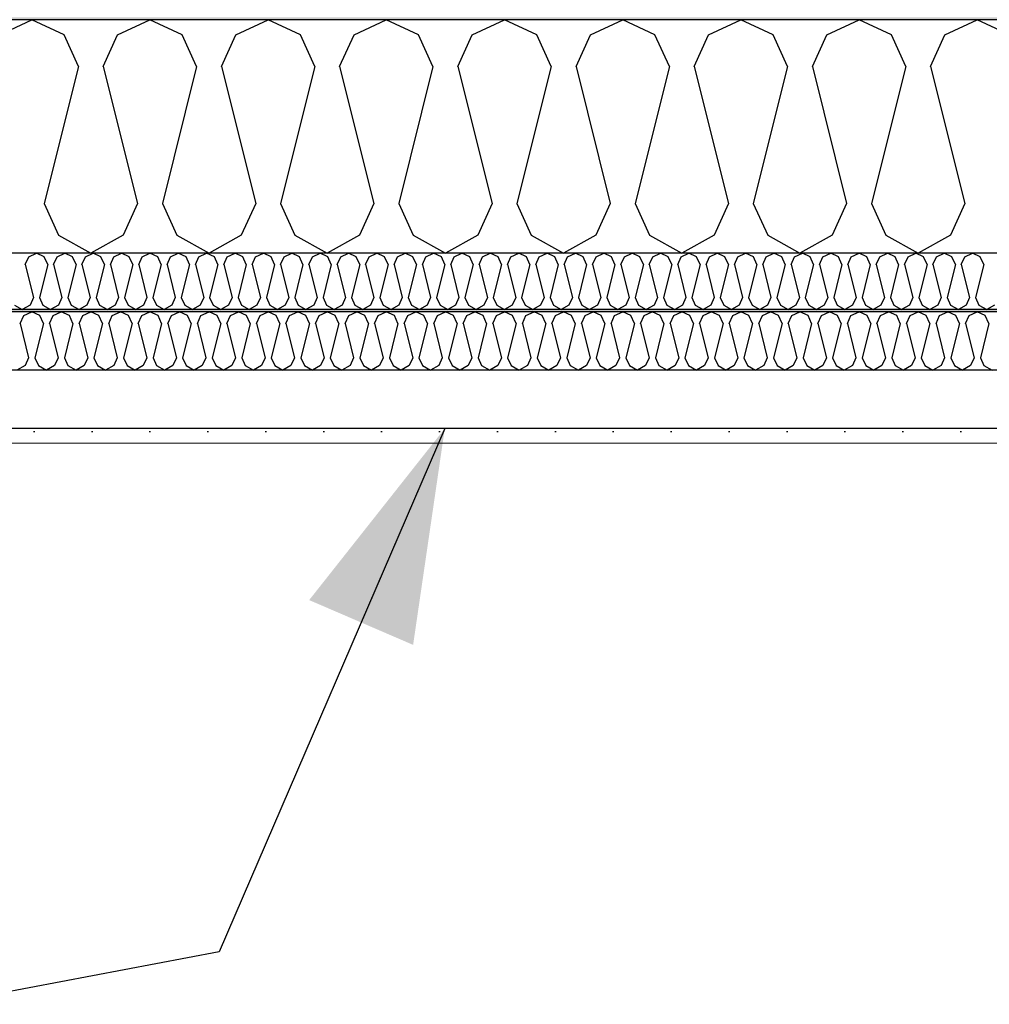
# Model space of a CAD drawing. Header units: millimetres. Extents: x -8544 to 51179, y -2070 to 23603.
# Tile 39 of 174: x -112 to 725, y 9205 to 10055. Entities that reach past the tile are written whole.
import ezdxf

# ---------------------------------------------------------------- set-up
doc = ezdxf.new("R2010")
doc.units = ezdxf.units.MM
doc.header["$LTSCALE"] = 0.5
doc.header["$MEASUREMENT"] = 0
doc.linetypes.add('PLINE', pattern=[0])
doc.layers.add('236- Innvendig kledning og overflate(Nye konstruksjoner)', color=7, linetype='Continuous', lineweight=0)
for name, color, linetype in [('256- Faste himlinger og overflatebehandling (Skravur)(Nye konstruksjoner)', 7, 'Continuous'), ('256- Faste himlinger og overflatebehandling(Nye konstruksjoner)', 7, 'Continuous'), ('261- Primærkonstruksjon (tak)', 7, 'Continuous'), ('261- Primærkonstruksjon (tak) (Skravur)', 7, 'Continuous'), ('262- Taktekking (Skravur)(Nye konstruksjoner)', 7, 'Continuous'), ('832- Tekst bygning(Nye konstruksjoner)', 7, 'Continuous')]:
    doc.layers.add(name, color=color, linetype=linetype)
doc.dimstyles.new('GENERATED_STYLE__2', dxfattribs={"dimtxt": 0.18, "dimasz": 182.4, "dimexe": 0.18, "dimexo": 0.0625, "dimgap": 0, "dimtad": 0, "dimtih": 1, "dimtoh": 1, "dimdec": 4, "dimzin": 0, "dimdsep": 46, "dimcen": 0.09, "dimadec": 0, "dimazin": 0, "dimtfac": 1, "dimtdec": 4, "dimtmove": 0, "dimatfit": 3, "dimldrblk": 'ARROWHEAD_5', "dimfxl": 1, "dimtolj": 1, "dimtzin": 0, "dimarcsym": 0})

# ---------------------------------------------------------------- blocks, each defined once
blk = doc.blocks.new('*X7')
at = {"layer": '261- Primærkonstruksjon (tak) (Skravur)', "linetype": 'PLINE'}
for p, q in [((-129.91, 10042.09), (-102.04, 10055.27)), ((-74.18, 10042.09), (-102.04, 10055.27)), ((-27.87, 10042.09), (0, 10055.27)), ((27.87, 10042.09), (0, 10055.27)), ((74.18, 10042.09), (102.04, 10055.27)), ((129.91, 10042.09), (102.04, 10055.27)), ((176.22, 10042.09), (204.09, 10055.27)), ((231.96, 10042.09), (204.09, 10055.27)), ((278.27, 10042.09), (306.13, 10055.27)), ((334, 10042.09), (306.13, 10055.27)), ((380.31, 10042.09), (408.18, 10055.27)), ((436.05, 10042.09), (408.18, 10055.27)), ((482.36, 10042.09), (510.22, 10055.27)), ((538.09, 10042.09), (510.22, 10055.27)), ((584.4, 10042.09), (612.27, 10055.27)), ((640.14, 10042.09), (612.27, 10055.27)), ((686.45, 10042.09), (714.31, 10055.27)), ((742.18, 10042.09), (714.31, 10055.27)), ((-61.74, 10014.76), (-74.18, 10042.09)), ((-40.3, 10014.76), (-27.87, 10042.09)), ((40.3, 10014.76), (27.87, 10042.09)), ((61.74, 10014.76), (74.18, 10042.09)), ((142.35, 10014.76), (129.91, 10042.09)), ((163.79, 10014.76), (176.22, 10042.09)), ((244.39, 10014.76), (231.96, 10042.09)), ((265.83, 10014.76), (278.27, 10042.09)), ((346.44, 10014.76), (334, 10042.09)), ((367.88, 10014.76), (380.31, 10042.09)), ((448.48, 10014.76), (436.05, 10042.09)), ((469.92, 10014.76), (482.36, 10042.09)), ((550.53, 10014.76), (538.09, 10042.09)), ((571.97, 10014.76), (584.4, 10042.09)), ((652.57, 10014.76), (640.14, 10042.09)), ((674.01, 10014.76), (686.45, 10042.09)), ((-61.74, 10014.76), (-91.33, 9896.43)), ((-40.3, 10014.76), (-10.72, 9896.43)), ((40.3, 10014.76), (10.72, 9896.43)), ((61.74, 10014.76), (91.33, 9896.43)), ((142.35, 10014.76), (112.76, 9896.43)), ((163.79, 10014.76), (193.37, 9896.43)), ((244.39, 10014.76), (214.81, 9896.43)), ((265.83, 10014.76), (295.42, 9896.43)), ((346.44, 10014.76), (316.85, 9896.43)), ((367.88, 10014.76), (397.46, 9896.43)), ((448.48, 10014.76), (418.9, 9896.43)), ((469.92, 10014.76), (499.51, 9896.43)), ((550.53, 10014.76), (520.94, 9896.43)), ((571.97, 10014.76), (601.55, 9896.43)), ((652.57, 10014.76), (622.99, 9896.43)), ((674.01, 10014.76), (703.6, 9896.43)), ((-91.33, 9896.43), (-78.89, 9869.1)), ((-10.72, 9896.43), (-23.16, 9869.1)), ((10.72, 9896.43), (23.16, 9869.1)), ((91.33, 9896.43), (78.89, 9869.1)), ((112.76, 9896.43), (125.2, 9869.1)), ((193.37, 9896.43), (180.93, 9869.1)), ((214.81, 9896.43), (227.25, 9869.1)), ((295.42, 9896.43), (282.98, 9869.1)), ((316.85, 9896.43), (329.29, 9869.1)), ((397.46, 9896.43), (385.02, 9869.1)), ((418.9, 9896.43), (431.34, 9869.1)), ((499.51, 9896.43), (487.07, 9869.1)), ((520.94, 9896.43), (533.38, 9869.1)), ((601.55, 9896.43), (589.11, 9869.1)), ((622.99, 9896.43), (635.43, 9869.1)), ((703.6, 9896.43), (691.16, 9869.1)), ((-78.89, 9869.1), (-51.02, 9853.55)), ((-23.16, 9869.1), (-51.02, 9853.55)), ((23.16, 9869.1), (51.02, 9853.55)), ((78.89, 9869.1), (51.02, 9853.55)), ((125.2, 9869.1), (153.07, 9853.55)), ((180.93, 9869.1), (153.07, 9853.55)), ((227.25, 9869.1), (255.11, 9853.55)), ((282.98, 9869.1), (255.11, 9853.55)), ((329.29, 9869.1), (357.16, 9853.55)), ((385.02, 9869.1), (357.16, 9853.55)), ((431.34, 9869.1), (459.2, 9853.55)), ((487.07, 9869.1), (459.2, 9853.55)), ((533.38, 9869.1), (561.25, 9853.55)), ((589.11, 9869.1), (561.25, 9853.55)), ((635.43, 9869.1), (663.29, 9853.55)), ((691.16, 9869.1), (663.29, 9853.55))]:
    blk.add_line(p, q, dxfattribs=at)
blk = doc.blocks.new('*X59')
at = {"layer": '256- Faste himlinger og overflatebehandling (Skravur)(Nye konstruksjoner)', "linetype": 'PLINE'}
for p, q in [((-107.64, 9843.83), (-104.65, 9850.38)), ((-104.65, 9850.38), (-97.96, 9853.55)), ((-91.28, 9850.38), (-97.96, 9853.55)), ((-88.29, 9843.83), (-91.28, 9850.38)), ((-83.15, 9843.83), (-80.16, 9850.38)), ((-80.16, 9850.38), (-73.47, 9853.55)), ((-66.78, 9850.38), (-73.47, 9853.55)), ((-63.8, 9843.83), (-66.78, 9850.38)), ((-58.65, 9843.83), (-55.67, 9850.38)), ((-55.67, 9850.38), (-48.98, 9853.55)), ((-42.29, 9850.38), (-48.98, 9853.55)), ((-39.31, 9843.83), (-42.29, 9850.38)), ((-34.16, 9843.83), (-31.18, 9850.38)), ((-31.18, 9850.38), (-24.49, 9853.55)), ((-17.8, 9850.38), (-24.49, 9853.55)), ((-14.82, 9843.83), (-17.8, 9850.38)), ((-9.67, 9843.83), (-6.69, 9850.38)), ((-6.69, 9850.38), (0, 9853.55)), ((6.69, 9850.38), (0, 9853.55)), ((9.67, 9843.83), (6.69, 9850.38)), ((14.82, 9843.83), (17.8, 9850.38)), ((17.8, 9850.38), (24.49, 9853.55)), ((31.18, 9850.38), (24.49, 9853.55)), ((34.16, 9843.83), (31.18, 9850.38)), ((39.31, 9843.83), (42.29, 9850.38)), ((42.29, 9850.38), (48.98, 9853.55)), ((55.67, 9850.38), (48.98, 9853.55)), ((58.65, 9843.83), (55.67, 9850.38)), ((63.8, 9843.83), (66.78, 9850.38)), ((66.78, 9850.38), (73.47, 9853.55)), ((80.16, 9850.38), (73.47, 9853.55)), ((83.15, 9843.83), (80.16, 9850.38)), ((88.29, 9843.83), (91.28, 9850.38)), ((91.28, 9850.38), (97.96, 9853.55)), ((104.65, 9850.38), (97.96, 9853.55)), ((107.64, 9843.83), (104.65, 9850.38)), ((112.78, 9843.83), (115.77, 9850.38)), ((115.77, 9850.38), (122.45, 9853.55)), ((129.14, 9850.38), (122.45, 9853.55)), ((132.13, 9843.83), (129.14, 9850.38)), ((137.27, 9843.83), (140.26, 9850.38)), ((140.26, 9850.38), (146.94, 9853.55)), ((153.63, 9850.38), (146.94, 9853.55)), ((156.62, 9843.83), (153.63, 9850.38)), ((161.76, 9843.83), (164.75, 9850.38)), ((164.75, 9850.38), (171.44, 9853.55)), ((178.12, 9850.38), (171.44, 9853.55)), ((181.11, 9843.83), (178.12, 9850.38)), ((186.25, 9843.83), (189.24, 9850.38)), ((189.24, 9850.38), (195.93, 9853.55)), ((202.61, 9850.38), (195.93, 9853.55)), ((205.6, 9843.83), (202.61, 9850.38)), ((210.74, 9843.83), (213.73, 9850.38)), ((213.73, 9850.38), (220.42, 9853.55)), ((227.11, 9850.38), (220.42, 9853.55)), ((230.09, 9843.83), (227.11, 9850.38)), ((235.24, 9843.83), (238.22, 9850.38)), ((238.22, 9850.38), (244.91, 9853.55)), ((251.6, 9850.38), (244.91, 9853.55)), ((254.58, 9843.83), (251.6, 9850.38)), ((259.73, 9843.83), (262.71, 9850.38)), ((262.71, 9850.38), (269.4, 9853.55)), ((276.09, 9850.38), (269.4, 9853.55)), ((279.07, 9843.83), (276.09, 9850.38)), ((284.22, 9843.83), (287.2, 9850.38)), ((287.2, 9850.38), (293.89, 9853.55)), ((300.58, 9850.38), (293.89, 9853.55)), ((303.56, 9843.83), (300.58, 9850.38)), ((308.71, 9843.83), (311.69, 9850.38)), ((311.69, 9850.38), (318.38, 9853.55)), ((325.07, 9850.38), (318.38, 9853.55)), ((328.05, 9843.83), (325.07, 9850.38)), ((333.2, 9843.83), (336.18, 9850.38)), ((336.18, 9850.38), (342.87, 9853.55)), ((349.56, 9850.38), (342.87, 9853.55)), ((352.54, 9843.83), (349.56, 9850.38)), ((357.69, 9843.83), (360.67, 9850.38)), ((360.67, 9850.38), (367.36, 9853.55)), ((374.05, 9850.38), (367.36, 9853.55)), ((377.03, 9843.83), (374.05, 9850.38)), ((382.18, 9843.83), (385.16, 9850.38)), ((385.16, 9850.38), (391.85, 9853.55)), ((398.54, 9850.38), (391.85, 9853.55)), ((401.53, 9843.83), (398.54, 9850.38)), ((406.67, 9843.83), (409.66, 9850.38)), ((409.66, 9850.38), (416.34, 9853.55)), ((423.03, 9850.38), (416.34, 9853.55)), ((426.02, 9843.83), (423.03, 9850.38)), ((431.16, 9843.83), (434.15, 9850.38)), ((434.15, 9850.38), (440.83, 9853.55)), ((447.52, 9850.38), (440.83, 9853.55)), ((450.51, 9843.83), (447.52, 9850.38)), ((455.65, 9843.83), (458.64, 9850.38)), ((458.64, 9850.38), (465.33, 9853.55)), ((472.01, 9850.38), (465.33, 9853.55)), ((475, 9843.83), (472.01, 9850.38)), ((480.14, 9843.83), (483.13, 9850.38)), ((483.13, 9850.38), (489.82, 9853.55)), ((496.5, 9850.38), (489.82, 9853.55)), ((499.49, 9843.83), (496.5, 9850.38)), ((504.63, 9843.83), (507.62, 9850.38)), ((507.62, 9850.38), (514.31, 9853.55)), ((520.99, 9850.38), (514.31, 9853.55)), ((523.98, 9843.83), (520.99, 9850.38)), ((529.12, 9843.83), (532.11, 9850.38)), ((532.11, 9850.38), (538.8, 9853.55)), ((545.49, 9850.38), (538.8, 9853.55)), ((548.47, 9843.83), (545.49, 9850.38)), ((553.62, 9843.83), (556.6, 9850.38)), ((556.6, 9850.38), (563.29, 9853.55)), ((569.98, 9850.38), (563.29, 9853.55)), ((572.96, 9843.83), (569.98, 9850.38)), ((578.11, 9843.83), (581.09, 9850.38)), ((581.09, 9850.38), (587.78, 9853.55)), ((594.47, 9850.38), (587.78, 9853.55)), ((597.45, 9843.83), (594.47, 9850.38)), ((602.6, 9843.83), (605.58, 9850.38)), ((605.58, 9850.38), (612.27, 9853.55)), ((618.96, 9850.38), (612.27, 9853.55)), ((621.94, 9843.83), (618.96, 9850.38)), ((627.09, 9843.83), (630.07, 9850.38)), ((630.07, 9850.38), (636.76, 9853.55)), ((643.45, 9850.38), (636.76, 9853.55)), ((646.43, 9843.83), (643.45, 9850.38)), ((651.58, 9843.83), (654.56, 9850.38)), ((654.56, 9850.38), (661.25, 9853.55)), ((667.94, 9850.38), (661.25, 9853.55)), ((670.92, 9843.83), (667.94, 9850.38)), ((676.07, 9843.83), (679.05, 9850.38)), ((679.05, 9850.38), (685.74, 9853.55)), ((692.43, 9850.38), (685.74, 9853.55)), ((695.41, 9843.83), (692.43, 9850.38)), ((700.56, 9843.83), (703.54, 9850.38)), ((703.54, 9850.38), (710.23, 9853.55)), ((716.92, 9850.38), (710.23, 9853.55)), ((719.91, 9843.83), (716.92, 9850.38)), ((-107.64, 9843.83), (-100.54, 9815.43)), ((-88.29, 9843.83), (-95.39, 9815.43)), ((-83.15, 9843.83), (-76.05, 9815.43)), ((-63.8, 9843.83), (-70.9, 9815.43)), ((-58.65, 9843.83), (-51.55, 9815.43)), ((-39.31, 9843.83), (-46.41, 9815.43)), ((-34.16, 9843.83), (-27.06, 9815.43)), ((-14.82, 9843.83), (-21.92, 9815.43)), ((-9.67, 9843.83), (-2.57, 9815.43)), ((9.67, 9843.83), (2.57, 9815.43)), ((14.82, 9843.83), (21.92, 9815.43)), ((34.16, 9843.83), (27.06, 9815.43)), ((39.31, 9843.83), (46.41, 9815.43)), ((58.65, 9843.83), (51.55, 9815.43)), ((63.8, 9843.83), (70.9, 9815.43)), ((83.15, 9843.83), (76.05, 9815.43)), ((88.29, 9843.83), (95.39, 9815.43)), ((107.64, 9843.83), (100.54, 9815.43)), ((112.78, 9843.83), (119.88, 9815.43)), ((132.13, 9843.83), (125.03, 9815.43)), ((137.27, 9843.83), (144.37, 9815.43)), ((156.62, 9843.83), (149.52, 9815.43)), ((161.76, 9843.83), (168.86, 9815.43)), ((181.11, 9843.83), (174.01, 9815.43)), ((186.25, 9843.83), (193.35, 9815.43)), ((205.6, 9843.83), (198.5, 9815.43)), ((210.74, 9843.83), (217.84, 9815.43)), ((230.09, 9843.83), (222.99, 9815.43)), ((235.24, 9843.83), (242.34, 9815.43)), ((254.58, 9843.83), (247.48, 9815.43)), ((259.73, 9843.83), (266.83, 9815.43)), ((279.07, 9843.83), (271.97, 9815.43)), ((284.22, 9843.83), (291.32, 9815.43)), ((303.56, 9843.83), (296.46, 9815.43)), ((308.71, 9843.83), (315.81, 9815.43)), ((328.05, 9843.83), (320.95, 9815.43)), ((333.2, 9843.83), (340.3, 9815.43)), ((352.54, 9843.83), (345.44, 9815.43)), ((357.69, 9843.83), (364.79, 9815.43)), ((377.03, 9843.83), (369.93, 9815.43)), ((382.18, 9843.83), (389.28, 9815.43)), ((401.53, 9843.83), (394.43, 9815.43)), ((406.67, 9843.83), (413.77, 9815.43)), ((426.02, 9843.83), (418.92, 9815.43)), ((431.16, 9843.83), (438.26, 9815.43)), ((450.51, 9843.83), (443.41, 9815.43)), ((455.65, 9843.83), (462.75, 9815.43)), ((475, 9843.83), (467.9, 9815.43)), ((480.14, 9843.83), (487.24, 9815.43)), ((499.49, 9843.83), (492.39, 9815.43)), ((504.63, 9843.83), (511.73, 9815.43)), ((523.98, 9843.83), (516.88, 9815.43)), ((529.12, 9843.83), (536.22, 9815.43)), ((548.47, 9843.83), (541.37, 9815.43)), ((553.62, 9843.83), (560.72, 9815.43)), ((572.96, 9843.83), (565.86, 9815.43)), ((578.11, 9843.83), (585.21, 9815.43)), ((597.45, 9843.83), (590.35, 9815.43)), ((602.6, 9843.83), (609.7, 9815.43)), ((621.94, 9843.83), (614.84, 9815.43)), ((627.09, 9843.83), (634.19, 9815.43)), ((646.43, 9843.83), (639.33, 9815.43)), ((651.58, 9843.83), (658.68, 9815.43)), ((670.92, 9843.83), (663.82, 9815.43)), ((676.07, 9843.83), (683.17, 9815.43)), ((695.41, 9843.83), (688.31, 9815.43)), ((700.56, 9843.83), (707.66, 9815.43)), ((719.91, 9843.83), (712.81, 9815.43)), ((-100.54, 9815.43), (-103.52, 9808.87)), ((-95.39, 9815.43), (-92.41, 9808.87)), ((-76.05, 9815.43), (-79.03, 9808.87)), ((-70.9, 9815.43), (-67.92, 9808.87)), ((-51.55, 9815.43), (-54.54, 9808.87)), ((-46.41, 9815.43), (-43.42, 9808.87)), ((-27.06, 9815.43), (-30.05, 9808.87)), ((-21.92, 9815.43), (-18.93, 9808.87)), ((-2.57, 9815.43), (-5.56, 9808.87)), ((2.57, 9815.43), (5.56, 9808.87)), ((21.92, 9815.43), (18.93, 9808.87)), ((27.06, 9815.43), (30.05, 9808.87)), ((46.41, 9815.43), (43.42, 9808.87)), ((51.55, 9815.43), (54.54, 9808.87)), ((70.9, 9815.43), (67.92, 9808.87)), ((76.05, 9815.43), (79.03, 9808.87)), ((95.39, 9815.43), (92.41, 9808.87)), ((100.54, 9815.43), (103.52, 9808.87)), ((119.88, 9815.43), (116.9, 9808.87)), ((125.03, 9815.43), (128.01, 9808.87)), ((144.37, 9815.43), (141.39, 9808.87)), ((149.52, 9815.43), (152.5, 9808.87)), ((168.86, 9815.43), (165.88, 9808.87)), ((174.01, 9815.43), (176.99, 9808.87)), ((193.35, 9815.43), (190.37, 9808.87)), ((198.5, 9815.43), (201.48, 9808.87)), ((217.84, 9815.43), (214.86, 9808.87)), ((222.99, 9815.43), (225.97, 9808.87)), ((242.34, 9815.43), (239.35, 9808.87)), ((247.48, 9815.43), (250.47, 9808.87)), ((266.83, 9815.43), (263.84, 9808.87)), ((271.97, 9815.43), (274.96, 9808.87)), ((291.32, 9815.43), (288.33, 9808.87)), ((296.46, 9815.43), (299.45, 9808.87)), ((315.81, 9815.43), (312.82, 9808.87)), ((320.95, 9815.43), (323.94, 9808.87)), ((340.3, 9815.43), (337.31, 9808.87)), ((345.44, 9815.43), (348.43, 9808.87)), ((364.79, 9815.43), (361.8, 9808.87)), ((369.93, 9815.43), (372.92, 9808.87)), ((389.28, 9815.43), (386.3, 9808.87)), ((394.43, 9815.43), (397.41, 9808.87)), ((413.77, 9815.43), (410.79, 9808.87)), ((418.92, 9815.43), (421.9, 9808.87)), ((438.26, 9815.43), (435.28, 9808.87)), ((443.41, 9815.43), (446.39, 9808.87)), ((462.75, 9815.43), (459.77, 9808.87)), ((467.9, 9815.43), (470.88, 9808.87)), ((487.24, 9815.43), (484.26, 9808.87)), ((492.39, 9815.43), (495.37, 9808.87)), ((511.73, 9815.43), (508.75, 9808.87)), ((516.88, 9815.43), (519.86, 9808.87)), ((536.22, 9815.43), (533.24, 9808.87)), ((541.37, 9815.43), (544.35, 9808.87)), ((560.72, 9815.43), (557.73, 9808.87)), ((565.86, 9815.43), (568.85, 9808.87)), ((585.21, 9815.43), (582.22, 9808.87)), ((590.35, 9815.43), (593.34, 9808.87)), ((609.7, 9815.43), (606.71, 9808.87)), ((614.84, 9815.43), (617.83, 9808.87)), ((634.19, 9815.43), (631.2, 9808.87)), ((639.33, 9815.43), (642.32, 9808.87)), ((658.68, 9815.43), (655.69, 9808.87)), ((663.82, 9815.43), (666.81, 9808.87)), ((683.17, 9815.43), (680.19, 9808.87)), ((688.31, 9815.43), (691.3, 9808.87)), ((707.66, 9815.43), (704.68, 9808.87)), ((712.81, 9815.43), (715.79, 9808.87)), ((-116.9, 9808.87), (-110.21, 9805.13)), ((-103.52, 9808.87), (-110.21, 9805.13)), ((-92.41, 9808.87), (-85.72, 9805.13)), ((-79.03, 9808.87), (-85.72, 9805.13)), ((-67.92, 9808.87), (-61.23, 9805.13)), ((-54.54, 9808.87), (-61.23, 9805.13)), ((-43.42, 9808.87), (-36.74, 9805.13)), ((-30.05, 9808.87), (-36.74, 9805.13)), ((-18.93, 9808.87), (-12.25, 9805.13)), ((-5.56, 9808.87), (-12.25, 9805.13)), ((5.56, 9808.87), (12.25, 9805.13)), ((18.93, 9808.87), (12.25, 9805.13)), ((30.05, 9808.87), (36.74, 9805.13)), ((43.42, 9808.87), (36.74, 9805.13)), ((54.54, 9808.87), (61.23, 9805.13)), ((67.92, 9808.87), (61.23, 9805.13)), ((79.03, 9808.87), (85.72, 9805.13)), ((92.41, 9808.87), (85.72, 9805.13)), ((103.52, 9808.87), (110.21, 9805.13)), ((116.9, 9808.87), (110.21, 9805.13)), ((128.01, 9808.87), (134.7, 9805.13)), ((141.39, 9808.87), (134.7, 9805.13)), ((152.5, 9808.87), (159.19, 9805.13)), ((165.88, 9808.87), (159.19, 9805.13)), ((176.99, 9808.87), (183.68, 9805.13)), ((190.37, 9808.87), (183.68, 9805.13)), ((201.48, 9808.87), (208.17, 9805.13)), ((214.86, 9808.87), (208.17, 9805.13)), ((225.97, 9808.87), (232.66, 9805.13)), ((239.35, 9808.87), (232.66, 9805.13)), ((250.47, 9808.87), (257.15, 9805.13)), ((263.84, 9808.87), (257.15, 9805.13)), ((274.96, 9808.87), (281.64, 9805.13)), ((288.33, 9808.87), (281.64, 9805.13)), ((299.45, 9808.87), (306.13, 9805.13)), ((312.82, 9808.87), (306.13, 9805.13)), ((323.94, 9808.87), (330.63, 9805.13)), ((337.31, 9808.87), (330.63, 9805.13)), ((348.43, 9808.87), (355.12, 9805.13)), ((361.8, 9808.87), (355.12, 9805.13)), ((372.92, 9808.87), (379.61, 9805.13)), ((386.3, 9808.87), (379.61, 9805.13)), ((397.41, 9808.87), (404.1, 9805.13)), ((410.79, 9808.87), (404.1, 9805.13)), ((421.9, 9808.87), (428.59, 9805.13)), ((435.28, 9808.87), (428.59, 9805.13)), ((446.39, 9808.87), (453.08, 9805.13)), ((459.77, 9808.87), (453.08, 9805.13)), ((470.88, 9808.87), (477.57, 9805.13)), ((484.26, 9808.87), (477.57, 9805.13)), ((495.37, 9808.87), (502.06, 9805.13)), ((508.75, 9808.87), (502.06, 9805.13)), ((519.86, 9808.87), (526.55, 9805.13)), ((533.24, 9808.87), (526.55, 9805.13)), ((544.35, 9808.87), (551.04, 9805.13)), ((557.73, 9808.87), (551.04, 9805.13)), ((568.85, 9808.87), (575.53, 9805.13)), ((582.22, 9808.87), (575.53, 9805.13)), ((593.34, 9808.87), (600.02, 9805.13)), ((606.71, 9808.87), (600.02, 9805.13)), ((617.83, 9808.87), (624.52, 9805.13)), ((631.2, 9808.87), (624.52, 9805.13)), ((642.32, 9808.87), (649.01, 9805.13)), ((655.69, 9808.87), (649.01, 9805.13)), ((666.81, 9808.87), (673.5, 9805.13)), ((680.19, 9808.87), (673.5, 9805.13)), ((691.3, 9808.87), (697.99, 9805.13)), ((704.68, 9808.87), (697.99, 9805.13)), ((715.79, 9808.87), (722.48, 9805.13)), ((729.17, 9808.87), (722.48, 9805.13))]:
    blk.add_line(p, q, dxfattribs=at)
blk = doc.blocks.new('*X60')
at = {"layer": '256- Faste himlinger og overflatebehandling (Skravur)(Nye konstruksjoner)', "linetype": 'PLINE'}
for p, q in [((-112.12, 9792.99), (-109.01, 9799.82)), ((-109.01, 9799.82), (-102.04, 9803.12)), ((-95.08, 9799.82), (-102.04, 9803.12)), ((-91.97, 9792.99), (-95.08, 9799.82)), ((-86.61, 9792.99), (-83.5, 9799.82)), ((-83.5, 9799.82), (-76.53, 9803.12)), ((-69.57, 9799.82), (-76.53, 9803.12)), ((-66.46, 9792.99), (-69.57, 9799.82)), ((-61.1, 9792.99), (-57.99, 9799.82)), ((-57.99, 9799.82), (-51.02, 9803.12)), ((-44.06, 9799.82), (-51.02, 9803.12)), ((-40.95, 9792.99), (-44.06, 9799.82)), ((-35.59, 9792.99), (-32.48, 9799.82)), ((-32.48, 9799.82), (-25.51, 9803.12)), ((-18.54, 9799.82), (-25.51, 9803.12)), ((-15.44, 9792.99), (-18.54, 9799.82)), ((-10.08, 9792.99), (-6.97, 9799.82)), ((-6.97, 9799.82), (0, 9803.12)), ((6.97, 9799.82), (0, 9803.12)), ((10.08, 9792.99), (6.97, 9799.82)), ((15.44, 9792.99), (18.54, 9799.82)), ((18.54, 9799.82), (25.51, 9803.12)), ((32.48, 9799.82), (25.51, 9803.12)), ((35.59, 9792.99), (32.48, 9799.82)), ((40.95, 9792.99), (44.06, 9799.82)), ((44.06, 9799.82), (51.02, 9803.12)), ((57.99, 9799.82), (51.02, 9803.12)), ((61.1, 9792.99), (57.99, 9799.82)), ((66.46, 9792.99), (69.57, 9799.82)), ((69.57, 9799.82), (76.53, 9803.12)), ((83.5, 9799.82), (76.53, 9803.12)), ((86.61, 9792.99), (83.5, 9799.82)), ((91.97, 9792.99), (95.08, 9799.82)), ((95.08, 9799.82), (102.04, 9803.12)), ((109.01, 9799.82), (102.04, 9803.12)), ((112.12, 9792.99), (109.01, 9799.82)), ((117.48, 9792.99), (120.59, 9799.82)), ((120.59, 9799.82), (127.56, 9803.12)), ((134.52, 9799.82), (127.56, 9803.12)), ((137.63, 9792.99), (134.52, 9799.82)), ((142.99, 9792.99), (146.1, 9799.82)), ((146.1, 9799.82), (153.07, 9803.12)), ((160.03, 9799.82), (153.07, 9803.12)), ((163.14, 9792.99), (160.03, 9799.82)), ((168.5, 9792.99), (171.61, 9799.82)), ((171.61, 9799.82), (178.58, 9803.12)), ((185.55, 9799.82), (178.58, 9803.12)), ((188.65, 9792.99), (185.55, 9799.82)), ((194.01, 9792.99), (197.12, 9799.82)), ((197.12, 9799.82), (204.09, 9803.12)), ((211.06, 9799.82), (204.09, 9803.12)), ((214.17, 9792.99), (211.06, 9799.82)), ((219.53, 9792.99), (222.63, 9799.82)), ((222.63, 9799.82), (229.6, 9803.12)), ((236.57, 9799.82), (229.6, 9803.12)), ((239.68, 9792.99), (236.57, 9799.82)), ((245.04, 9792.99), (248.15, 9799.82)), ((248.15, 9799.82), (255.11, 9803.12)), ((262.08, 9799.82), (255.11, 9803.12)), ((265.19, 9792.99), (262.08, 9799.82)), ((270.55, 9792.99), (273.66, 9799.82)), ((273.66, 9799.82), (280.62, 9803.12)), ((287.59, 9799.82), (280.62, 9803.12)), ((290.7, 9792.99), (287.59, 9799.82)), ((296.06, 9792.99), (299.17, 9799.82)), ((299.17, 9799.82), (306.13, 9803.12)), ((313.1, 9799.82), (306.13, 9803.12)), ((316.21, 9792.99), (313.1, 9799.82)), ((321.57, 9792.99), (324.68, 9799.82)), ((324.68, 9799.82), (331.65, 9803.12)), ((338.61, 9799.82), (331.65, 9803.12)), ((341.72, 9792.99), (338.61, 9799.82)), ((347.08, 9792.99), (350.19, 9799.82)), ((350.19, 9799.82), (357.16, 9803.12)), ((364.12, 9799.82), (357.16, 9803.12)), ((367.23, 9792.99), (364.12, 9799.82)), ((372.59, 9792.99), (375.7, 9799.82)), ((375.7, 9799.82), (382.67, 9803.12)), ((389.64, 9799.82), (382.67, 9803.12)), ((392.74, 9792.99), (389.64, 9799.82)), ((398.1, 9792.99), (401.21, 9799.82)), ((401.21, 9799.82), (408.18, 9803.12)), ((415.15, 9799.82), (408.18, 9803.12)), ((418.26, 9792.99), (415.15, 9799.82)), ((423.62, 9792.99), (426.72, 9799.82)), ((426.72, 9799.82), (433.69, 9803.12)), ((440.66, 9799.82), (433.69, 9803.12)), ((443.77, 9792.99), (440.66, 9799.82)), ((449.13, 9792.99), (452.24, 9799.82)), ((452.24, 9799.82), (459.2, 9803.12)), ((466.17, 9799.82), (459.2, 9803.12)), ((469.28, 9792.99), (466.17, 9799.82)), ((474.64, 9792.99), (477.75, 9799.82)), ((477.75, 9799.82), (484.71, 9803.12)), ((491.68, 9799.82), (484.71, 9803.12)), ((494.79, 9792.99), (491.68, 9799.82)), ((500.15, 9792.99), (503.26, 9799.82)), ((503.26, 9799.82), (510.22, 9803.12)), ((517.19, 9799.82), (510.22, 9803.12)), ((520.3, 9792.99), (517.19, 9799.82)), ((525.66, 9792.99), (528.77, 9799.82)), ((528.77, 9799.82), (535.74, 9803.12)), ((542.7, 9799.82), (535.74, 9803.12)), ((545.81, 9792.99), (542.7, 9799.82)), ((551.17, 9792.99), (554.28, 9799.82)), ((554.28, 9799.82), (561.25, 9803.12)), ((568.21, 9799.82), (561.25, 9803.12)), ((571.32, 9792.99), (568.21, 9799.82)), ((576.68, 9792.99), (579.79, 9799.82)), ((579.79, 9799.82), (586.76, 9803.12)), ((593.73, 9799.82), (586.76, 9803.12)), ((596.83, 9792.99), (593.73, 9799.82)), ((602.19, 9792.99), (605.3, 9799.82)), ((605.3, 9799.82), (612.27, 9803.12)), ((619.24, 9799.82), (612.27, 9803.12)), ((622.35, 9792.99), (619.24, 9799.82)), ((627.71, 9792.99), (630.81, 9799.82)), ((630.81, 9799.82), (637.78, 9803.12)), ((644.75, 9799.82), (637.78, 9803.12)), ((647.86, 9792.99), (644.75, 9799.82)), ((653.22, 9792.99), (656.33, 9799.82)), ((656.33, 9799.82), (663.29, 9803.12)), ((670.26, 9799.82), (663.29, 9803.12)), ((673.37, 9792.99), (670.26, 9799.82)), ((678.73, 9792.99), (681.84, 9799.82)), ((681.84, 9799.82), (688.8, 9803.12)), ((695.77, 9799.82), (688.8, 9803.12)), ((698.88, 9792.99), (695.77, 9799.82)), ((704.24, 9792.99), (707.35, 9799.82)), ((707.35, 9799.82), (714.31, 9803.12)), ((721.28, 9799.82), (714.31, 9803.12)), ((724.39, 9792.99), (721.28, 9799.82)), ((-112.12, 9792.99), (-104.72, 9763.41)), ((-91.97, 9792.99), (-99.37, 9763.41)), ((-86.61, 9792.99), (-79.21, 9763.41)), ((-66.46, 9792.99), (-73.85, 9763.41)), ((-61.1, 9792.99), (-53.7, 9763.41)), ((-40.95, 9792.99), (-48.34, 9763.41)), ((-35.59, 9792.99), (-28.19, 9763.41)), ((-15.44, 9792.99), (-22.83, 9763.41)), ((-10.08, 9792.99), (-2.68, 9763.41)), ((10.08, 9792.99), (2.68, 9763.41)), ((15.44, 9792.99), (22.83, 9763.41)), ((35.59, 9792.99), (28.19, 9763.41)), ((40.95, 9792.99), (48.34, 9763.41)), ((61.1, 9792.99), (53.7, 9763.41)), ((66.46, 9792.99), (73.85, 9763.41)), ((86.61, 9792.99), (79.21, 9763.41)), ((91.97, 9792.99), (99.37, 9763.41)), ((112.12, 9792.99), (104.72, 9763.41)), ((117.48, 9792.99), (124.88, 9763.41)), ((137.63, 9792.99), (130.24, 9763.41)), ((142.99, 9792.99), (150.39, 9763.41)), ((163.14, 9792.99), (155.75, 9763.41)), ((168.5, 9792.99), (175.9, 9763.41)), ((188.65, 9792.99), (181.26, 9763.41)), ((194.01, 9792.99), (201.41, 9763.41)), ((214.17, 9792.99), (206.77, 9763.41)), ((219.53, 9792.99), (226.92, 9763.41)), ((239.68, 9792.99), (232.28, 9763.41)), ((245.04, 9792.99), (252.43, 9763.41)), ((265.19, 9792.99), (257.79, 9763.41)), ((270.55, 9792.99), (277.94, 9763.41)), ((290.7, 9792.99), (283.3, 9763.41)), ((296.06, 9792.99), (303.46, 9763.41)), ((316.21, 9792.99), (308.81, 9763.41)), ((321.57, 9792.99), (328.97, 9763.41)), ((341.72, 9792.99), (334.33, 9763.41)), ((347.08, 9792.99), (354.48, 9763.41)), ((367.23, 9792.99), (359.84, 9763.41)), ((372.59, 9792.99), (379.99, 9763.41)), ((392.74, 9792.99), (385.35, 9763.41)), ((398.1, 9792.99), (405.5, 9763.41)), ((418.26, 9792.99), (410.86, 9763.41)), ((423.62, 9792.99), (431.01, 9763.41)), ((443.77, 9792.99), (436.37, 9763.41)), ((449.13, 9792.99), (456.52, 9763.41)), ((469.28, 9792.99), (461.88, 9763.41)), ((474.64, 9792.99), (482.03, 9763.41)), ((494.79, 9792.99), (487.39, 9763.41)), ((500.15, 9792.99), (507.54, 9763.41)), ((520.3, 9792.99), (512.9, 9763.41)), ((525.66, 9792.99), (533.06, 9763.41)), ((545.81, 9792.99), (538.42, 9763.41)), ((551.17, 9792.99), (558.57, 9763.41)), ((571.32, 9792.99), (563.93, 9763.41)), ((576.68, 9792.99), (584.08, 9763.41)), ((596.83, 9792.99), (589.44, 9763.41)), ((602.19, 9792.99), (609.59, 9763.41)), ((622.35, 9792.99), (614.95, 9763.41)), ((627.71, 9792.99), (635.1, 9763.41)), ((647.86, 9792.99), (640.46, 9763.41)), ((653.22, 9792.99), (660.61, 9763.41)), ((673.37, 9792.99), (665.97, 9763.41)), ((678.73, 9792.99), (686.12, 9763.41)), ((698.88, 9792.99), (691.48, 9763.41)), ((704.24, 9792.99), (711.63, 9763.41)), ((724.39, 9792.99), (716.99, 9763.41)), ((-104.72, 9763.41), (-107.83, 9756.57)), ((-99.37, 9763.41), (-96.26, 9756.57)), ((-79.21, 9763.41), (-82.32, 9756.57)), ((-73.85, 9763.41), (-70.74, 9756.57)), ((-53.7, 9763.41), (-56.81, 9756.57)), ((-48.34, 9763.41), (-45.23, 9756.57)), ((-28.19, 9763.41), (-31.3, 9756.57)), ((-22.83, 9763.41), (-19.72, 9756.57)), ((-2.68, 9763.41), (-5.79, 9756.57)), ((2.68, 9763.41), (5.79, 9756.57)), ((22.83, 9763.41), (19.72, 9756.57)), ((28.19, 9763.41), (31.3, 9756.57)), ((48.34, 9763.41), (45.23, 9756.57)), ((53.7, 9763.41), (56.81, 9756.57)), ((73.85, 9763.41), (70.74, 9756.57)), ((79.21, 9763.41), (82.32, 9756.57)), ((99.37, 9763.41), (96.26, 9756.57)), ((104.72, 9763.41), (107.83, 9756.57)), ((124.88, 9763.41), (121.77, 9756.57)), ((130.24, 9763.41), (133.35, 9756.57)), ((150.39, 9763.41), (147.28, 9756.57)), ((155.75, 9763.41), (158.86, 9756.57)), ((175.9, 9763.41), (172.79, 9756.57)), ((181.26, 9763.41), (184.37, 9756.57)), ((201.41, 9763.41), (198.3, 9756.57)), ((206.77, 9763.41), (209.88, 9756.57)), ((226.92, 9763.41), (223.81, 9756.57)), ((232.28, 9763.41), (235.39, 9756.57)), ((252.43, 9763.41), (249.32, 9756.57)), ((257.79, 9763.41), (260.9, 9756.57)), ((277.94, 9763.41), (274.83, 9756.57)), ((283.3, 9763.41), (286.41, 9756.57)), ((303.46, 9763.41), (300.35, 9756.57)), ((308.81, 9763.41), (311.92, 9756.57)), ((328.97, 9763.41), (325.86, 9756.57)), ((334.33, 9763.41), (337.43, 9756.57)), ((354.48, 9763.41), (351.37, 9756.57)), ((359.84, 9763.41), (362.95, 9756.57)), ((379.99, 9763.41), (376.88, 9756.57)), ((385.35, 9763.41), (388.46, 9756.57)), ((405.5, 9763.41), (402.39, 9756.57)), ((410.86, 9763.41), (413.97, 9756.57)), ((431.01, 9763.41), (427.9, 9756.57)), ((436.37, 9763.41), (439.48, 9756.57)), ((456.52, 9763.41), (453.41, 9756.57)), ((461.88, 9763.41), (464.99, 9756.57)), ((482.03, 9763.41), (478.92, 9756.57)), ((487.39, 9763.41), (490.5, 9756.57)), ((507.54, 9763.41), (504.44, 9756.57)), ((512.9, 9763.41), (516.01, 9756.57)), ((533.06, 9763.41), (529.95, 9756.57)), ((538.42, 9763.41), (541.52, 9756.57)), ((558.57, 9763.41), (555.46, 9756.57)), ((563.93, 9763.41), (567.04, 9756.57)), ((584.08, 9763.41), (580.97, 9756.57)), ((589.44, 9763.41), (592.55, 9756.57)), ((609.59, 9763.41), (606.48, 9756.57)), ((614.95, 9763.41), (618.06, 9756.57)), ((635.1, 9763.41), (631.99, 9756.57)), ((640.46, 9763.41), (643.57, 9756.57)), ((660.61, 9763.41), (657.5, 9756.57)), ((665.97, 9763.41), (669.08, 9756.57)), ((686.12, 9763.41), (683.01, 9756.57)), ((691.48, 9763.41), (694.59, 9756.57)), ((711.63, 9763.41), (708.53, 9756.57)), ((716.99, 9763.41), (720.1, 9756.57)), ((-107.83, 9756.57), (-114.8, 9752.69)), ((-96.26, 9756.57), (-89.29, 9752.69)), ((-82.32, 9756.57), (-89.29, 9752.69)), ((-70.74, 9756.57), (-63.78, 9752.69)), ((-56.81, 9756.57), (-63.78, 9752.69)), ((-45.23, 9756.57), (-38.27, 9752.69)), ((-31.3, 9756.57), (-38.27, 9752.69)), ((-19.72, 9756.57), (-12.76, 9752.69)), ((-5.79, 9756.57), (-12.76, 9752.69)), ((5.79, 9756.57), (12.76, 9752.69)), ((19.72, 9756.57), (12.76, 9752.69)), ((31.3, 9756.57), (38.27, 9752.69)), ((45.23, 9756.57), (38.27, 9752.69)), ((56.81, 9756.57), (63.78, 9752.69)), ((70.74, 9756.57), (63.78, 9752.69)), ((82.32, 9756.57), (89.29, 9752.69)), ((96.26, 9756.57), (89.29, 9752.69)), ((107.83, 9756.57), (114.8, 9752.69)), ((121.77, 9756.57), (114.8, 9752.69)), ((133.35, 9756.57), (140.31, 9752.69)), ((147.28, 9756.57), (140.31, 9752.69)), ((158.86, 9756.57), (165.82, 9752.69)), ((172.79, 9756.57), (165.82, 9752.69)), ((184.37, 9756.57), (191.33, 9752.69)), ((198.3, 9756.57), (191.33, 9752.69)), ((209.88, 9756.57), (216.85, 9752.69)), ((223.81, 9756.57), (216.85, 9752.69)), ((235.39, 9756.57), (242.36, 9752.69)), ((249.32, 9756.57), (242.36, 9752.69)), ((260.9, 9756.57), (267.87, 9752.69)), ((274.83, 9756.57), (267.87, 9752.69)), ((286.41, 9756.57), (293.38, 9752.69)), ((300.35, 9756.57), (293.38, 9752.69)), ((311.92, 9756.57), (318.89, 9752.69)), ((325.86, 9756.57), (318.89, 9752.69)), ((337.43, 9756.57), (344.4, 9752.69)), ((351.37, 9756.57), (344.4, 9752.69)), ((362.95, 9756.57), (369.91, 9752.69)), ((376.88, 9756.57), (369.91, 9752.69)), ((388.46, 9756.57), (395.42, 9752.69)), ((402.39, 9756.57), (395.42, 9752.69)), ((413.97, 9756.57), (420.94, 9752.69)), ((427.9, 9756.57), (420.94, 9752.69)), ((439.48, 9756.57), (446.45, 9752.69)), ((453.41, 9756.57), (446.45, 9752.69)), ((464.99, 9756.57), (471.96, 9752.69)), ((478.92, 9756.57), (471.96, 9752.69)), ((490.5, 9756.57), (497.47, 9752.69)), ((504.44, 9756.57), (497.47, 9752.69)), ((516.01, 9756.57), (522.98, 9752.69)), ((529.95, 9756.57), (522.98, 9752.69)), ((541.52, 9756.57), (548.49, 9752.69)), ((555.46, 9756.57), (548.49, 9752.69)), ((567.04, 9756.57), (574, 9752.69)), ((580.97, 9756.57), (574, 9752.69)), ((592.55, 9756.57), (599.51, 9752.69)), ((606.48, 9756.57), (599.51, 9752.69)), ((618.06, 9756.57), (625.03, 9752.69)), ((631.99, 9756.57), (625.03, 9752.69)), ((643.57, 9756.57), (650.54, 9752.69)), ((657.5, 9756.57), (650.54, 9752.69)), ((669.08, 9756.57), (676.05, 9752.69)), ((683.01, 9756.57), (676.05, 9752.69)), ((694.59, 9756.57), (701.56, 9752.69)), ((708.53, 9756.57), (701.56, 9752.69)), ((720.1, 9756.57), (727.07, 9752.69))]:
    blk.add_line(p, q, dxfattribs=at)
blk = doc.blocks.new('ARROWHEAD_5')
at = {"linetype": 'Continuous'}
blk.add_hatch(color=256, dxfattribs=at).paths.add_polyline_path([(-1, 0.2679), (0, 0), (-1, -0.2679)])
blk.add_line((0, 0), (-1, 0), dxfattribs=at)

msp = doc.modelspace()

# ---------------------------------------------------------------- hatches: boundary and pattern name
at = {"layer": '256- Faste himlinger og overflatebehandling (Skravur)(Nye konstruksjoner)', "linetype": 'Continuous'}
msp.add_hatch(color=256, dxfattribs=at).paths.add_polyline_path([(1121.93, 9805.13), (-2288.07, 9805.13), (-2288.07, 9803.12), (1121.93, 9803.12)])
h = msp.add_hatch(dxfattribs=at)
h.set_pattern_fill('Gips', color=256, style=0, pattern_type=2)
h.set_pattern_definition([(0, (0, 0), (0, 86.60254), [0, -50]), (0, (25, 43.3), (0, 86.60254), [0, -50])])
h.paths.add_polyline_path([(-2288.07, 9702.25), (-2288.07, 9689.65), (1121.93, 9689.65), (1121.93, 9702.25)])
at = {"layer": '262- Taktekking (Skravur)(Nye konstruksjoner)', "linetype": 'Continuous'}
h = msp.add_hatch(dxfattribs=at)
h.set_pattern_fill('Prikker_tett', color=256, style=0, pattern_type=2)
h.set_pattern_definition([(0, (0, 0), (0, 43.30127), [0, -25]), (0, (12.5, 21.65), (0, 43.30127), [0, -25])])
h.paths.add_polyline_path([(-2583.07, 10055.27), (12216.93, 10055.27), (12216.93, 10057.29), (-2583.07, 10057.29)])

# ---------------------------------------------------------------- linework, layer by layer
at = {"layer": '236- Innvendig kledning og overflate(Nye konstruksjoner)', "linetype": 'PLINE'}
msp.add_line((1121.93, 9689.65), (-2288.07, 9689.65), dxfattribs=at)
at = {"layer": '256- Faste himlinger og overflatebehandling(Nye konstruksjoner)', "linetype": 'PLINE'}
for p, q in [((1121.93, 9805.13), (-2288.07, 9805.13)), ((1121.93, 9803.12), (-2288.07, 9803.12)), ((1121.93, 9752.69), (-2288.07, 9752.69)), ((1121.93, 9702.25), (-2288.07, 9702.25))]:
    msp.add_line(p, q, dxfattribs=at)
at = {"layer": '261- Primærkonstruksjon (tak)', "linetype": 'PLINE'}
msp.add_line((1121.93, 9853.55), (-2288.07, 9853.55), dxfattribs=at)
at = {"layer": '261- Primærkonstruksjon (tak)', "linetype": 'PLINE', "flags": 128}
msp.add_lwpolyline([(12166.93, 10055.27), (12016.93, 10055.27), (12014.93, 10055.27), (11966.93, 10055.27), (11954.43, 10055.27), (-2320.57, 10055.27), (-2333.07, 10055.27), (-2381.07, 10055.27), (-2383.07, 10055.27), (-2533.07, 10055.27)], dxfattribs=at)

# ---------------------------------------------------------------- block references
at = {"layer": '256- Faste himlinger og overflatebehandling(Nye konstruksjoner)'}
for name in ['*X59', '*X60']:
    msp.add_blockref(name, (0, 0), dxfattribs=at)
at = {"layer": '261- Primærkonstruksjon (tak)'}
msp.add_blockref('*X7', (0, 0), dxfattribs=at)

# ---------------------------------------------------------------- leaders
at = {"layer": '832- Tekst bygning(Nye konstruksjoner)', "linetype": 'PLINE', "annotation_type": 0, "has_hookline": 1, "hookline_direction": 1, "text_width": 1567.2}
msp.add_leader([(254.58, 9702.25), (59.81, 9250.46), (-179.92, 9205.04)], dimstyle='GENERATED_STYLE__2', dxfattribs=at)

doc.saveas('drawing.dxf')
